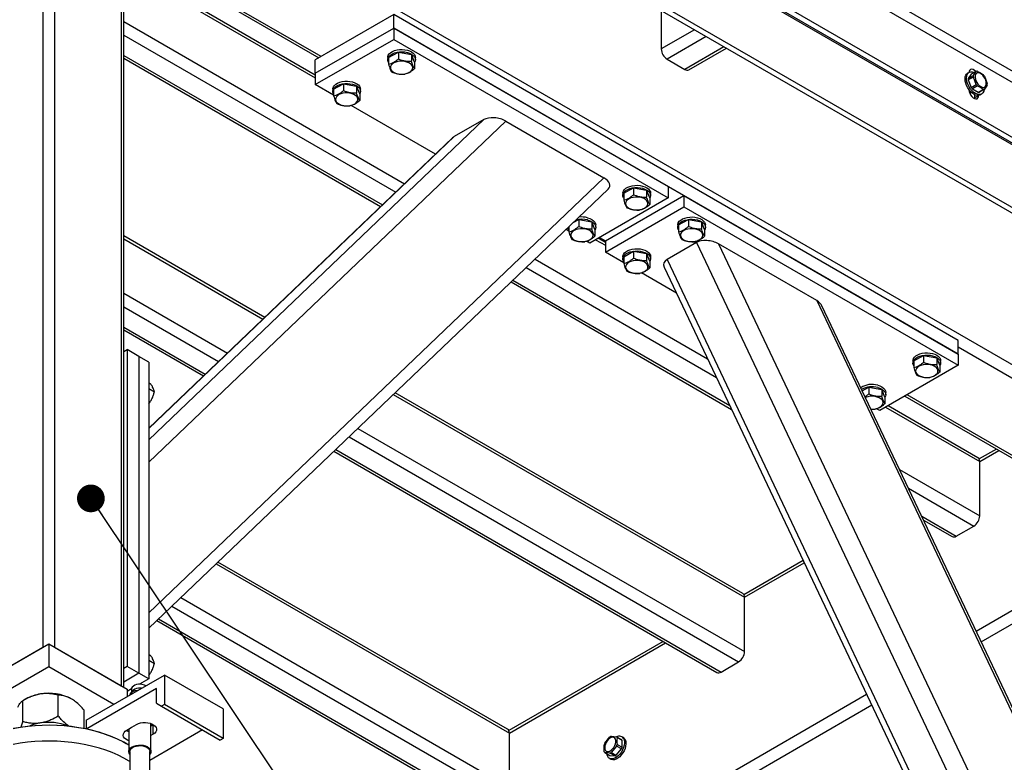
# Model space of a CAD drawing. Header units: millimetres. Extents: x 5 to 589, y 5 to 415.
# Tile 72 of 76: x 506 to 541, y 342 to 369. Entities that reach past the tile are written whole.
import ezdxf

# ---------------------------------------------------------------- set-up
doc = ezdxf.new("R2010")
doc.units = ezdxf.units.MM
doc.layers.add('NOTES', color=6, linetype='Continuous')
doc.layers.add('TRAIT-FORT', color=4, linetype='Continuous', lineweight=25)
doc.dimstyles.new('SLDDIMSTYLE2', dxfattribs={"dimtxt": 0.18, "dimasz": 1, "dimexe": 0, "dimexo": 0.0625, "dimgap": 0, "dimtad": 0, "dimtih": 1, "dimtoh": 1, "dimdec": 0, "dimrnd": 1e-09, "dimzin": 0, "dimdsep": 46, "dimtxsty": 'Standard', "dimblk1": 'DOT', "dimblk2": 'DOT', "dimsah": 1, "dimcen": 0.09, "dimadec": 0, "dimazin": 0, "dimtfac": 1, "dimtdec": 0, "dimtofl": 0, "dimtmove": 0, "dimatfit": 3, "dimldrblk": 'DOT', "dimfxl": 1, "dimfrac": 2, "dimtolj": 1, "dimtzin": 0, "dimarcsym": 0})

# ---------------------------------------------------------------- blocks, each defined once
blk = doc.blocks.new('_Dot')
at = {"color": 0, "linetype": 'ByBlock', "lineweight": -2}
blk.add_line((-0.5, 0), (-1, 0), dxfattribs=at)
at = {"color": 0, "linetype": 'ByBlock', "const_width": 0.5}
blk.add_lwpolyline([(-0.25, 0, 1), (0.25, 0, 1)], format="xyb", close=True, dxfattribs=at)

msp = doc.modelspace()

# ---------------------------------------------------------------- linework, layer by layer
at = {"layer": 'TRAIT-FORT', "color": 4, "linetype": 'Continuous', "lineweight": 25}
for p, q in [((552.76323, 360.44283), (517.40789, 380.85303)), ((552.58641, 360.13664), (517.23107, 380.54684)), ((512.17527, 378.75007), (557.0059, 352.8699)), ((512.35202, 378.8521), (557.18264, 352.97193)), ((552.445, 357.97282), (517.08966, 378.38302)), ((552.498, 358.00342), (517.14266, 378.41362)), ((552.58641, 358.15652), (517.23107, 378.56673)), ((506.80131, 374.99442), (506.80131, 346.00722)), ((507.22548, 374.99442), (507.22548, 346.00722)), ((549.43976, 351.76779), (509.92969, 374.57647)), ((509.62967, 373.60651), (509.62967, 344.61931)), ((509.71754, 344.56862), (509.71754, 373.48408)), ((516.84217, 367.32033), (509.71754, 371.43329)), ((509.7176, 371.33183), (516.75431, 367.26963)), ((509.71754, 370.53623), (516.63002, 366.54574)), ((516.63009, 366.64724), (509.7176, 370.63773)), ((519.45845, 368.83067), (516.63002, 367.19785)), ((519.45845, 368.34074), (519.45845, 368.83067)), ((539.82313, 357.07439), (519.45845, 368.83067)), ((529.11048, 368.97353), (529.11048, 367.58633)), ((509.71754, 368.57654), (519.85274, 362.72561)), ((509.7176, 368.08667), (519.5331, 362.42031)), ((516.63002, 366.70793), (519.45845, 368.34074)), ((519.45845, 368.34074), (519.45845, 367.93248)), ((519.45845, 368.34074), (529.35797, 362.62587)), ((539.82313, 356.58446), (519.45845, 368.34074)), ((530.31197, 368.27994), (529.11048, 367.58633)), ((530.7362, 368.03501), (529.32256, 367.21894)), ((516.63002, 366.29967), (519.45845, 367.93248)), ((519.45845, 367.93248), (529.35797, 362.21761)), ((509.71754, 367.35188), (519.05357, 361.9623)), ((519.27125, 367.27902), (519.62825, 367.47335)), ((519.62825, 367.47335), (519.62825, 367.22858)), ((519.62825, 367.47335), (520.09834, 367.39203)), ((520.09834, 367.39203), (520.09834, 367.14726)), ((520.21143, 367.11637), (520.09834, 367.39203)), ((531.37265, 367.6676), (529.95902, 366.85152)), ((530.10899, 366.83668), (531.46052, 367.6169)), ((509.71754, 367.25046), (518.98742, 361.89907)), ((516.63002, 366.70793), (516.63002, 367.19785)), ((519.24138, 367.27936), (519.24138, 367.1977)), ((519.27125, 367.27902), (519.27125, 367.03425)), ((520.21143, 367.11637), (520.21143, 366.8716)), ((520.2413, 367.1977), (520.2413, 367.27936)), ((529.32256, 367.21894), (529.95902, 366.85152)), ((516.63002, 366.70793), (516.63002, 366.29967)), ((540.21688, 366.74116), (540.16381, 366.71052)), ((540.29551, 366.67393), (540.19025, 366.52405)), ((540.19025, 366.52405), (540.37111, 366.62846)), ((540.47637, 366.77833), (540.29551, 366.67393)), ((540.37111, 366.62846), (540.47637, 366.77833)), ((517.29129, 365.91792), (516.63002, 366.29967)), ((517.29136, 366.13605), (517.64836, 366.33039)), ((517.64836, 366.33039), (517.64836, 366.08562)), ((517.64836, 366.33039), (518.11845, 366.24906)), ((540.37111, 366.57374), (540.19025, 366.46933)), ((540.19025, 366.46933), (540.29551, 366.19792)), ((540.29551, 366.19792), (540.47637, 366.30233)), ((540.47637, 366.30233), (540.37111, 366.57374)), ((540.76911, 366.60934), (540.87444, 366.33789)), ((540.87444, 366.28317), (540.76911, 366.13333)), ((517.26142, 366.13636), (517.26142, 366.05469)), ((517.29136, 366.13605), (517.29136, 365.89128)), ((518.11845, 366.24906), (518.11845, 366.0043)), ((518.23154, 365.97341), (518.11845, 366.24906)), ((518.23154, 365.97341), (518.23154, 365.72864)), ((518.26141, 366.05473), (518.26141, 366.1364)), ((540.21203, 366.11732), (540.21203, 366.11664)), ((540.23563, 366.00136), (540.28729, 366.03118)), ((540.51744, 366.25125), (540.33658, 366.14684)), ((540.33658, 366.14684), (540.54718, 366.02526)), ((540.42418, 365.8309), (540.42418, 365.93521)), ((540.42418, 365.8309), (540.56559, 365.91253)), ((540.54718, 366.02526), (540.72804, 366.12967)), ((540.56559, 365.91253), (540.56559, 365.91322)), ((540.76911, 366.13333), (540.58825, 366.02893)), ((540.61381, 365.93105), (540.66688, 365.96169)), ((520.97101, 363.79367), (517.92909, 365.54973)), ((540.42162, 365.79788), (540.42418, 365.8309)), ((522.70612, 365.03715), (510.61961, 353.49294)), ((523.50239, 364.98568), (510.61961, 352.68097)), ((522.70612, 365.03715), (521.64543, 364.42483)), ((523.50239, 364.98568), (527.04394, 362.94119)), ((521.64543, 364.42483), (510.61961, 353.89367)), ((521.58548, 364.38057), (510.61961, 353.90671)), ((527.04394, 362.94119), (510.61961, 347.25378)), ((510.61961, 346.69592), (527.19304, 362.52578)), ((527.72665, 362.38092), (527.72665, 362.29925)), ((527.75652, 362.38057), (528.11352, 362.57491)), ((527.75652, 362.38057), (527.75652, 362.13581)), ((528.11352, 362.57491), (528.11352, 362.33014)), ((528.11352, 362.57491), (528.58361, 362.49359)), ((528.58361, 362.49359), (528.58361, 362.24882)), ((528.6967, 362.21793), (528.58361, 362.49359)), ((528.72657, 362.29925), (528.72657, 362.38092)), ((529.35797, 362.62587), (529.35797, 362.21761)), ((529.35797, 362.21761), (526.52954, 360.5848)), ((527.09519, 360.66652), (529.92361, 362.29933)), ((528.6967, 362.21793), (528.6967, 361.97316)), ((529.92361, 362.29933), (529.92361, 361.89107)), ((529.92361, 362.29933), (539.82313, 356.58446)), ((527.09519, 360.25826), (529.92361, 361.89107)), ((529.92361, 361.89107), (539.82313, 356.1762)), ((525.93423, 361.32337), (526.13363, 361.43194)), ((526.13363, 361.43194), (526.13363, 361.18717)), ((526.13363, 361.43194), (526.60372, 361.35062)), ((526.60372, 361.35062), (526.60372, 361.10585)), ((526.71681, 361.07496), (526.60372, 361.35062)), ((529.73641, 361.23761), (530.09341, 361.43194)), ((530.09341, 361.43194), (530.09341, 361.18717)), ((530.09341, 361.43194), (530.5635, 361.35062)), ((530.5635, 361.35062), (530.5635, 361.10585)), ((530.67659, 361.07496), (530.5635, 361.35062)), ((525.77656, 361.01948), (525.67649, 361.07725)), ((525.77663, 361.17288), (525.77663, 360.99284)), ((526.71681, 361.07496), (526.71681, 360.83019)), ((526.74668, 361.15628), (526.74668, 361.23795)), ((529.70654, 361.23795), (529.70654, 361.15628)), ((529.73641, 361.23761), (529.73641, 360.99284)), ((530.67659, 361.07496), (530.67659, 360.83019)), ((530.70646, 361.15628), (530.70646, 361.23795)), ((509.71754, 360.73935), (514.73854, 357.84078)), ((514.80476, 357.90409), (509.7176, 360.84084)), ((526.52954, 360.5848), (526.41436, 360.65129)), ((526.74264, 360.70785), (527.09519, 360.50433)), ((527.09525, 360.60583), (526.83057, 360.75862)), ((526.88317, 360.78891), (527.09519, 360.66652)), ((527.09519, 360.66652), (527.09519, 360.25826)), ((530.38075, 360.60667), (529.32007, 359.99435)), ((530.38075, 360.60667), (547.7781, 323.90333)), ((527.75652, 359.87648), (527.09519, 360.25826)), ((527.75652, 360.09464), (528.11352, 360.28898)), ((528.11352, 360.28898), (528.11352, 360.04421)), ((528.11352, 360.28898), (528.58361, 360.20765)), ((531.17703, 360.55521), (548.13166, 324.78583)), ((534.71857, 358.51072), (531.17703, 360.55521)), ((524.55828, 360.00916), (530.78523, 356.41442)), ((527.72658, 360.09495), (527.72658, 360.01328)), ((527.75652, 360.09464), (527.75652, 359.84987)), ((528.58361, 360.20765), (528.58361, 359.96288)), ((528.6967, 359.932), (528.58361, 360.20765)), ((528.6967, 359.932), (528.6967, 359.68723)), ((528.72657, 360.01332), (528.72657, 360.09499)), ((529.32007, 359.99435), (546.71741, 323.29101)), ((524.23864, 359.70385), (531.10494, 355.74003)), ((529.66695, 358.77361), (528.39425, 359.50832)), ((529.21784, 359.72123), (546.42973, 323.40909)), ((523.69289, 359.18266), (531.65055, 354.5888)), ((523.75911, 359.24585), (531.58433, 354.72845)), ((509.71754, 358.77965), (513.4597, 356.61935)), ((534.71857, 358.51072), (548.13166, 330.21302)), ((509.71754, 358.28975), (513.14, 356.314)), ((548.06584, 330.56929), (534.91002, 358.32421)), ((509.71754, 357.55499), (512.66053, 355.85604)), ((509.71754, 357.45357), (512.59431, 355.79285)), ((539.82313, 356.58446), (539.82313, 357.07439)), ((509.7176, 356.67324), (509.84182, 356.74494)), ((509.84182, 356.74494), (509.84182, 345.31338)), ((510.26605, 356.50004), (509.84182, 356.74494)), ((549.22768, 351.40039), (539.8232, 356.82948)), ((510.26605, 356.50004), (510.26605, 345.06848)), ((510.61961, 356.29593), (510.26605, 356.50004)), ((538.19181, 356.33951), (538.19181, 356.25784)), ((538.22169, 356.33916), (538.57869, 356.5335)), ((538.22169, 356.33916), (538.22169, 356.0944)), ((538.57869, 356.5335), (538.57869, 356.28873)), ((538.57869, 356.5335), (539.04878, 356.45218)), ((539.04878, 356.45218), (539.04878, 356.20741)), ((539.16186, 356.17652), (539.04878, 356.45218)), ((539.19181, 356.2578), (539.19181, 356.33947)), ((539.82313, 356.58446), (539.82313, 356.1762)), ((510.61961, 356.29593), (510.61961, 344.86437)), ((539.82313, 356.1762), (536.99471, 354.54339)), ((539.16186, 356.17652), (539.16186, 355.93175)), ((510.61961, 355.55113), (510.68846, 355.51139)), ((510.61968, 355.33581), (510.82226, 355.21887)), ((536.36176, 355.26148), (536.5988, 355.39053)), ((536.5988, 355.39053), (536.5988, 355.14576)), ((536.5988, 355.39053), (537.06889, 355.30921)), ((537.06889, 355.30921), (537.06889, 355.06444)), ((537.18197, 355.03355), (537.06889, 355.30921)), ((519.44402, 355.12437), (532.11565, 347.80919)), ((532.05355, 347.94658), (519.51024, 355.18767)), ((537.18197, 355.03355), (537.18197, 354.78878)), ((537.21191, 355.11484), (537.21191, 355.1965)), ((537.89699, 355.06422), (546.67351, 349.99764)), ((546.82349, 350.01248), (537.98479, 355.11496)), ((536.99471, 354.54339), (536.87953, 354.60988)), ((537.20787, 354.6664), (540.60093, 352.70763)), ((540.53882, 352.84502), (537.2958, 354.71717)), ((518.16518, 353.90293), (532.11565, 345.8495)), ((517.84547, 353.59759), (531.9035, 345.48206)), ((517.36601, 353.13962), (531.26712, 345.11468)), ((541.20218, 353.15618), (540.58191, 352.79811)), ((517.29986, 353.07639), (531.11714, 345.09984)), ((540.60093, 352.70763), (541.29004, 353.10545)), ((537.71012, 352.41676), (540.60093, 350.74794)), ((540.60093, 350.74794), (540.60093, 352.70763)), ((538.02983, 351.74237), (540.38884, 350.38054)), ((538.5093, 350.73075), (539.75239, 350.01313)), ((538.57545, 350.59114), (539.60242, 349.99829)), ((539.75239, 350.01313), (540.38884, 350.38054)), ((540.47172, 346.59065), (546.52347, 350.08425)), ((513.05091, 349.01814), (523.63038, 342.91074)), ((523.5682, 343.0481), (513.11713, 349.08137)), ((534.23588, 349.13462), (532.09664, 347.89967)), ((532.11565, 347.80919), (534.27357, 349.05493)), ((540.65406, 346.20601), (545.02041, 348.72665)), ((511.77214, 347.79666), (523.63038, 340.95105)), ((532.11565, 345.8495), (532.11565, 347.80919)), ((511.45244, 347.49132), (523.41823, 340.58362)), ((510.90675, 346.97017), (522.63187, 340.2014)), ((510.97297, 347.03336), (522.78185, 340.21624)), ((504.18497, 344.49684), (507.01339, 346.12966)), ((507.01339, 346.12966), (507.01339, 345.31312)), ((507.01339, 346.12966), (509.84182, 344.49684)), ((529.18189, 346.21702), (523.61136, 343.00122)), ((523.63038, 342.91074), (529.26976, 346.16629)), ((504.39712, 344.61931), (506.80131, 346.00722)), ((507.22548, 346.00722), (509.62967, 344.61931)), ((510.61961, 345.75265), (510.68846, 345.7129)), ((504.18497, 343.6803), (507.01339, 345.31312)), ((507.01339, 345.31312), (509.36485, 343.95565)), ((509.84182, 345.31338), (509.7176, 345.24167)), ((510.26605, 345.06848), (509.84182, 345.31338)), ((510.61968, 345.53733), (510.82226, 345.42039)), ((531.26712, 345.11468), (531.9035, 345.48206)), ((508.3569, 343.37377), (511.18533, 345.00658)), ((510.26605, 345.06848), (509.71754, 344.75183)), ((510.61961, 344.86437), (510.26605, 345.06848)), ((511.18533, 345.00658), (511.18533, 343.94508)), ((513.30663, 343.78198), (511.18533, 345.00658)), ((510.61961, 344.86437), (510.28716, 344.67245)), ((507.35704, 343.52086), (507.35704, 344.27551)), ((510.9025, 344.51668), (508.38441, 343.06302)), ((509.99678, 344.50482), (509.84182, 344.41536)), ((509.84182, 344.49684), (509.84182, 344.23099)), ((510.02281, 344.42531), (509.93609, 344.31294)), ((509.99645, 344.49653), (509.99645, 344.3911)), ((510.9025, 343.98593), (510.9025, 344.51668)), ((514.79154, 331.7658), (536.52232, 344.31071)), ((506.20013, 344.14967), (506.0743, 344.07705)), ((506.07443, 343.32247), (506.07443, 344.07713)), ((510.9025, 343.98593), (511.07932, 343.88388)), ((511.18533, 343.94508), (511.07932, 343.88388)), ((511.07932, 343.88388), (513.20062, 342.65928)), ((513.30663, 342.72048), (511.18533, 343.94508)), ((531.55001, 340.95035), (536.70467, 343.92607)), ((508.29601, 343.08121), (508.29601, 343.73346)), ((513.30663, 343.78198), (513.30663, 342.72048)), ((508.3569, 343.37377), (508.3569, 343.0688)), ((510.01587, 343.12682), (510.17805, 343.22045)), ((510.70141, 342.25105), (510.70141, 343.2556)), ((510.77836, 343.20053), (510.70141, 343.15611)), ((510.78793, 343.20622), (510.77836, 343.20053)), ((510.77836, 342.8739), (510.77836, 343.20053)), ((509.82449, 343.01634), (509.98667, 343.10997)), ((509.90143, 343.0608), (509.90143, 342.25109)), ((512.5641, 343.0267), (510.66142, 341.92831)), ((510.77836, 342.8739), (510.70141, 342.82948)), ((523.63038, 340.95105), (523.63038, 342.91074)), ((509.84229, 342.51623), (509.80695, 342.53665)), ((513.30663, 342.72048), (513.20062, 342.65928)), ((527.07941, 342.54428), (527.26182, 342.7712)), ((527.30923, 342.79857), (527.49164, 342.78226)), ((527.49164, 342.78226), (527.67257, 342.67781)), ((527.6963, 342.64411), (527.51537, 342.74856)), ((527.51537, 342.50535), (527.6963, 342.4009)), ((527.74445, 342.74895), (527.69145, 342.77955)), ((527.6963, 342.4009), (527.6963, 342.64411)), ((509.94142, 342.25105), (509.94142, 340.61026)), ((510.66149, 340.61026), (510.66149, 342.25105)), ((527.26182, 342.18995), (527.07941, 342.20626)), ((527.07941, 342.20626), (527.26034, 342.10182)), ((527.26034, 342.10182), (527.44275, 342.0855)), ((527.44275, 342.0855), (527.26182, 342.18995)), ((527.49164, 342.44424), (527.30923, 342.21732)), ((527.30923, 342.21732), (527.49015, 342.11287)), ((527.49015, 342.11287), (527.67257, 342.33979)), ((527.67257, 342.33979), (527.49164, 342.44424)), ((527.24145, 342.00008), (527.29446, 341.96948))]:
    msp.add_line(p, q, dxfattribs=at)
at = {"layer": 'TRAIT-FORT', "color": 4, "linetype": 'Continuous', "lineweight": 25, "flags": 128}
for points in [[(519.24138, 367.27936), (519.24374, 367.30774), (519.26201, 367.36158), (519.29768, 367.41246), (519.34927, 367.45852), (519.41515, 367.49811), (519.49271, 367.5298), (519.57929, 367.55245), (519.67175, 367.56518), (519.76676, 367.56763), (519.86077, 367.55962), (519.95052, 367.54151)], [(519.27118, 367.09936), (519.26107, 367.11727), (519.24347, 367.17118), (519.24374, 367.22607), (519.26201, 367.27991), (519.29768, 367.33079), (519.34927, 367.37685), (519.41515, 367.41644), (519.49271, 367.44813), (519.57929, 367.47078), (519.67175, 367.48351), (519.76676, 367.48597), (519.86077, 367.47795), (519.95052, 367.45985)], [(519.95052, 367.54151), (520.03266, 367.51395), (520.10434, 367.47786), (520.16281, 367.43461), (520.2061, 367.3858), (520.2326, 367.33305), (520.2413, 367.27936)], [(519.95052, 367.45985), (520.03266, 367.43228), (520.10434, 367.3962), (520.16281, 367.35295), (520.2061, 367.30413), (520.2326, 367.25138), (520.2413, 367.19676), (520.23193, 367.14214), (520.21136, 367.09936)], [(519.85726, 367.13517), (519.77431, 367.1442), (519.68989, 367.14311), (519.60782, 367.13186), (519.53141, 367.11103), (519.46432, 367.08148), (519.40936, 367.04454), (519.36876, 367.0018), (519.34455, 366.95512), (519.33767, 366.90654), (519.34839, 366.85822), (519.37638, 366.81225), (519.42021, 366.77059), (519.47814, 366.73513), (519.54753, 366.70745), (519.62542, 366.68865), (519.70836, 366.67962), (519.79272, 366.68074), (519.87486, 366.69196), (519.95113, 366.71278), (520.01836, 366.74233), (520.07332, 366.77927), (520.11385, 366.82206), (520.13813, 366.8687), (520.14494, 366.91724), (520.13421, 366.96563), (520.1063, 367.01157), (520.0624, 367.05318), (520.00447, 367.08865), (519.93508, 367.1164), (519.85726, 367.13517)], [(540.61381, 365.93105), (540.58103, 365.91698), (540.52601, 365.91006), (540.46545, 365.9199), (540.40172, 365.9462), (540.33746, 365.98782), (540.27528, 366.04308), (540.21776, 366.10971), (540.16725, 366.18497), (540.12585, 366.26578), (540.09516, 366.34886), (540.07648, 366.4308), (540.07062, 366.50822), (540.07783, 366.57794), (540.09773, 366.63716), (540.12956, 366.68342), (540.16381, 366.71052)], [(540.75798, 366.12692), (540.74449, 366.06316), (540.71853, 366.01013), (540.68117, 365.97111), (540.6341, 365.94761), (540.57908, 365.9407), (540.51852, 365.95054), (540.45479, 365.97684), (540.39053, 366.01845), (540.32835, 366.07372), (540.27083, 366.14035), (540.22032, 366.21561), (540.17892, 366.29641), (540.14824, 366.3795), (540.12956, 366.46144), (540.12369, 366.53886), (540.1309, 366.60858), (540.1508, 366.6678), (540.18263, 366.71406), (540.22504, 366.74548), (540.27636, 366.76077), (540.33442, 366.75932), (540.33442, 366.75932)], [(540.46363, 366.76874), (540.46228, 366.77026), (540.414, 366.81451), (540.36369, 366.84355), (540.31541, 366.85505), (540.27306, 366.84809), (540.24008, 366.82321), (540.21918, 366.78242), (540.21223, 366.73844)], [(540.24366, 366.7516), (540.22228, 366.76191), (540.21506, 366.76471)], [(540.33442, 366.75932), (540.39694, 366.74112), (540.40557, 366.73742)], [(540.63633, 366.23011), (540.68664, 366.20841), (540.73371, 366.20279), (540.77477, 366.21348), (540.80707, 366.23994), (540.82865, 366.28046), (540.83816, 366.33246), (540.83499, 366.39271), (540.81928, 366.45746), (540.7921, 366.52257), (540.75515, 366.58397), (540.71078, 366.6378), (540.66168, 366.6807), (540.61097, 366.70997), (540.56188, 366.72375), (540.51744, 366.7212), (540.48049, 366.70247), (540.45331, 366.66873), (540.43767, 366.62208), (540.4345, 366.56549), (540.444, 366.50251), (540.46558, 366.43708), (540.49789, 366.37333), (540.53889, 366.31526), (540.58602, 366.26649), (540.63633, 366.23011)], [(517.26142, 366.13636), (517.26384, 366.16478), (517.28212, 366.21862), (517.31773, 366.26946), (517.36938, 366.31555), (517.43526, 366.35514), (517.51281, 366.38683), (517.5994, 366.40949), (517.69185, 366.42222), (517.78687, 366.42467), (517.88087, 366.41665), (517.97063, 366.39855)], [(517.29129, 365.95639), (517.28118, 365.9743), (517.26358, 366.02822), (517.26384, 366.08311), (517.28212, 366.13695), (517.31773, 366.18779), (517.36938, 366.23388), (517.43526, 366.27347), (517.51281, 366.30516), (517.5994, 366.32782), (517.69185, 366.34055), (517.78687, 366.343), (517.88087, 366.33498), (517.97063, 366.31688)], [(517.97063, 366.39855), (518.05277, 366.37099), (518.12445, 366.3349), (518.18292, 366.29165), (518.22621, 366.24283), (518.25271, 366.19008), (518.26141, 366.1364)], [(517.97063, 366.31688), (518.05277, 366.28932), (518.12445, 366.25323), (518.18292, 366.20998), (518.22621, 366.16116), (518.25271, 366.10841), (518.26141, 366.05379), (518.25204, 365.99918), (518.23147, 365.95639)], [(517.87737, 365.9922), (517.79442, 366.00123), (517.70999, 366.00014), (517.62786, 365.98885), (517.55152, 365.96806), (517.48442, 365.93852), (517.4294, 365.90153), (517.38887, 365.85883), (517.36466, 365.81215), (517.35778, 365.76357), (517.3685, 365.71526), (517.39642, 365.66924), (517.44032, 365.62763), (517.49825, 365.59216), (517.56764, 365.56448), (517.64553, 365.54568), (517.72847, 365.53665), (517.81283, 365.53778), (517.89497, 365.54899), (517.97124, 365.56982), (518.0384, 365.59933), (518.09343, 365.63631), (518.13389, 365.67905), (518.15823, 365.72573), (518.16505, 365.77427), (518.15426, 365.82262), (518.12641, 365.8686), (518.08251, 365.91022), (518.02458, 365.94568), (517.95519, 365.97344), (517.87737, 365.9922)], [(540.21203, 366.11664), (540.21918, 366.05501), (540.24008, 365.99008), (540.27306, 365.92713), (540.31541, 365.87128), (540.36369, 365.82703), (540.414, 365.79799), (540.46228, 365.78649), (540.50456, 365.79348), (540.53754, 365.81837), (540.55844, 365.85915), (540.56559, 365.91253)], [(540.28027, 365.97819), (540.28115, 365.98489), (540.2825, 366.02844)], [(527.72665, 362.38092), (527.72901, 362.4093), (527.74728, 362.46314), (527.78296, 362.51402), (527.83454, 362.56007), (527.90043, 362.59966), (527.97798, 362.63135), (528.06463, 362.65397), (528.15702, 362.66674), (528.25203, 362.66919), (528.34604, 362.66117), (528.43579, 362.64307)], [(527.75645, 362.20092), (527.74641, 362.21878), (527.72874, 362.27274), (527.72901, 362.32763), (527.74728, 362.38147), (527.78296, 362.43235), (527.83454, 362.4784), (527.90043, 362.518), (527.97798, 362.54968), (528.06463, 362.5723), (528.15702, 362.58507), (528.25203, 362.58752), (528.34604, 362.5795), (528.43579, 362.5614)], [(528.43579, 362.64307), (528.51793, 362.61551), (528.58961, 362.57942), (528.64808, 362.53617), (528.69137, 362.48735), (528.71787, 362.4346), (528.72657, 362.38092)], [(528.43579, 362.5614), (528.51793, 362.53384), (528.58961, 362.49775), (528.64808, 362.4545), (528.69137, 362.40568), (528.71787, 362.35293), (528.72657, 362.29832), (528.7172, 362.2437), (528.69663, 362.20092)], [(528.34253, 362.23672), (528.25959, 362.24575), (528.17516, 362.24466), (528.09309, 362.23341), (528.01675, 362.21255), (527.94959, 362.18304), (527.89463, 362.1461), (527.8541, 362.10331), (527.82982, 362.05667), (527.82295, 362.00809), (527.83367, 361.95978), (527.86165, 361.9138), (527.90549, 361.87215), (527.96341, 361.83669), (528.0328, 361.80901), (528.11069, 361.7902), (528.19364, 361.78117), (528.27806, 361.78226), (528.36013, 361.79351), (528.4364, 361.81434), (528.50363, 361.84389), (528.55859, 361.88083), (528.59919, 361.92358), (528.6234, 361.97025), (528.63021, 362.0188), (528.61955, 362.06715), (528.59157, 362.11312), (528.54767, 362.15474), (528.48974, 362.1902), (528.42042, 362.21792), (528.34253, 362.23672)], [(526.4559, 361.5001), (526.53804, 361.47254), (526.60972, 361.43645), (526.66819, 361.3932), (526.71148, 361.34439), (526.73798, 361.29164), (526.74668, 361.23795)], [(526.4559, 361.41844), (526.53804, 361.39087), (526.60972, 361.35479), (526.66819, 361.31154), (526.71148, 361.26272), (526.73798, 361.20997), (526.74668, 361.15535), (526.73731, 361.10073), (526.71674, 361.05795)], [(529.70654, 361.23795), (529.70897, 361.26629), (529.72724, 361.32013), (529.76285, 361.37105), (529.81443, 361.41711), (529.88032, 361.4567), (529.95787, 361.48839), (530.04452, 361.511), (530.13691, 361.52377), (530.23192, 361.52622), (530.32593, 361.51821), (530.41568, 361.5001)], [(529.73641, 361.05791), (529.7263, 361.07582), (529.70863, 361.12977), (529.70897, 361.18463), (529.72724, 361.23846), (529.76285, 361.28938), (529.81443, 361.33544), (529.88032, 361.37503), (529.95787, 361.40672), (530.04452, 361.42934), (530.13691, 361.4421), (530.23192, 361.44456), (530.32593, 361.43654), (530.41568, 361.41844)], [(530.41568, 361.5001), (530.49782, 361.47254), (530.5695, 361.43645), (530.62797, 361.3932), (530.67133, 361.34435), (530.69777, 361.29164), (530.70646, 361.23795)], [(530.41568, 361.41844), (530.49782, 361.39087), (530.5695, 361.35479), (530.62797, 361.31154), (530.67133, 361.26268), (530.69777, 361.20997), (530.70646, 361.15535), (530.69709, 361.10073), (530.67659, 361.05791)], [(526.36264, 361.09376), (526.2797, 361.10279), (526.19527, 361.1017), (526.11313, 361.09041), (526.03686, 361.06958), (525.9697, 361.04007), (525.91467, 361.00309), (525.87421, 360.96035), (525.84993, 360.91371), (525.84306, 360.86512), (525.85378, 360.81681), (525.8817, 360.7708), (525.9256, 360.72918), (525.98352, 360.69372), (526.05291, 360.66604), (526.1308, 360.64724), (526.21375, 360.63821), (526.29817, 360.6393), (526.38024, 360.65055), (526.45651, 360.67137), (526.52368, 360.70088), (526.5787, 360.73786), (526.61923, 360.78057), (526.64351, 360.82729), (526.65032, 360.87583), (526.6396, 360.92414), (526.61168, 360.97016), (526.56778, 361.01177), (526.50985, 361.04724), (526.44053, 361.07495), (526.36264, 361.09376)], [(530.32242, 361.09376), (530.23948, 361.10279), (530.15512, 361.10166), (530.07298, 361.09045), (529.99664, 361.06958), (529.92948, 361.04007), (529.87452, 361.00313), (529.83399, 360.96035), (529.80971, 360.91371), (529.80284, 360.86512), (529.81363, 360.81677), (529.84154, 360.77084), (529.88538, 360.72918), (529.9433, 360.69372), (530.01276, 360.666), (530.09058, 360.64724), (530.17353, 360.63821), (530.25795, 360.6393), (530.34009, 360.65051), (530.41636, 360.67133), (530.48352, 360.70092), (530.53848, 360.73786), (530.57908, 360.78061), (530.60329, 360.82729), (530.6101, 360.87583), (530.59945, 360.92418), (530.57146, 360.97016), (530.52756, 361.01177), (530.46963, 361.04724), (530.40031, 361.07495), (530.32242, 361.09376)], [(527.72658, 360.09495), (527.72908, 360.12333), (527.74735, 360.17717), (527.78289, 360.22805), (527.83454, 360.27414), (527.90043, 360.31373), (527.97798, 360.34542), (528.06463, 360.36804), (528.15702, 360.38081), (528.25203, 360.38326), (528.34604, 360.37524), (528.43579, 360.35714)], [(527.75652, 359.91494), (527.74641, 359.93285), (527.72874, 359.98681), (527.72908, 360.04166), (527.74735, 360.0955), (527.78289, 360.14638), (527.83454, 360.19247), (527.90043, 360.23206), (527.97798, 360.26375), (528.06463, 360.28637), (528.15702, 360.29914), (528.25203, 360.30159), (528.34604, 360.29357), (528.43579, 360.27547)], [(528.43579, 360.35714), (528.51793, 360.32957), (528.58961, 360.29349), (528.64808, 360.25024), (528.69144, 360.20138), (528.71787, 360.14867), (528.72657, 360.09499)], [(528.43579, 360.27547), (528.51793, 360.24791), (528.58961, 360.21182), (528.64808, 360.16857), (528.69144, 360.11971), (528.71787, 360.067), (528.72657, 360.01238), (528.7172, 359.95777), (528.6967, 359.91494)], [(528.34253, 359.95079), (528.25959, 359.95982), (528.17523, 359.95869), (528.09302, 359.94744), (528.01675, 359.92662), (527.94959, 359.89711), (527.89456, 359.86012), (527.8541, 359.81738), (527.82982, 359.77074), (527.82295, 359.72216), (527.83374, 359.67381), (527.86159, 359.62783), (527.90549, 359.58622), (527.96341, 359.55075), (528.03287, 359.52303), (528.11069, 359.50427), (528.19364, 359.49524), (528.27806, 359.49633), (528.3602, 359.50754), (528.43647, 359.52837), (528.50357, 359.55792), (528.55859, 359.5949), (528.59912, 359.6376), (528.6234, 359.68432), (528.63021, 359.73286), (528.61949, 359.78118), (528.59157, 359.82719), (528.54767, 359.86881), (528.48974, 359.90427), (528.42042, 359.93199), (528.34253, 359.95079)], [(538.19181, 356.33951), (538.19424, 356.36785), (538.21251, 356.42169), (538.24812, 356.47261), (538.29971, 356.51866), (538.36559, 356.55825), (538.44314, 356.58994), (538.5298, 356.61256), (538.62218, 356.62533), (538.7172, 356.62778), (538.8112, 356.61976), (538.90096, 356.60166)], [(538.22169, 356.15947), (538.21157, 356.17737), (538.1939, 356.23133), (538.19424, 356.28618), (538.21251, 356.34002), (538.24812, 356.39094), (538.29971, 356.43699), (538.36559, 356.47659), (538.44314, 356.50827), (538.5298, 356.53089), (538.62218, 356.54366), (538.7172, 356.54611), (538.8112, 356.53809), (538.90096, 356.51999)], [(538.90096, 356.60166), (538.98309, 356.5741), (539.05478, 356.53801), (539.11324, 356.49476), (539.1566, 356.4459), (539.18304, 356.39319), (539.19181, 356.33947)], [(538.90096, 356.51999), (538.98309, 356.49243), (539.05478, 356.45634), (539.11324, 356.41309), (539.1566, 356.36423), (539.18304, 356.31152), (539.19174, 356.25691), (539.18243, 356.20225), (539.16186, 356.15947)], [(538.8077, 356.19531), (538.72475, 356.20434), (538.64039, 356.20322), (538.55825, 356.192), (538.48192, 356.17114), (538.41475, 356.14163), (538.35979, 356.10469), (538.31926, 356.0619), (538.29505, 356.01523), (538.28811, 355.96668), (538.2989, 355.91833), (538.32682, 355.87239), (538.37065, 355.83074), (538.42858, 355.79527), (538.49803, 355.76756), (538.57592, 355.74875), (538.65887, 355.73972), (538.74323, 355.74085), (538.82536, 355.75206), (538.90163, 355.77289), (538.9688, 355.80248), (539.02376, 355.83942), (539.06435, 355.88217), (539.08856, 355.92884), (539.09537, 355.97739), (539.08472, 356.02574), (539.05673, 356.07171), (539.01283, 356.11333), (538.95497, 356.14875), (538.88558, 356.17651), (538.8077, 356.19531)], [(536.92107, 355.45869), (537.0032, 355.43113), (537.07489, 355.39504), (537.13335, 355.35179), (537.17671, 355.30294), (537.20315, 355.25023), (537.21191, 355.1965)], [(536.92107, 355.37702), (537.0032, 355.34946), (537.07489, 355.31338), (537.13335, 355.27012), (537.17671, 355.22127), (537.20315, 355.16856), (537.21185, 355.11394), (537.20254, 355.05928), (537.18197, 355.0165)], [(536.67675, 354.59687), (536.67898, 354.59676), (536.76334, 354.59789), (536.84547, 354.6091), (536.92174, 354.62992), (536.98884, 354.65947), (537.04387, 354.69645), (537.0844, 354.73916), (537.10867, 354.78587), (537.11548, 354.83442), (537.10476, 354.88273), (537.07684, 354.92875), (537.03294, 354.97036), (536.97508, 355.00579), (536.90569, 355.03354), (536.82781, 355.05235)], [(540.60093, 352.70763), (540.59688, 352.75309), (540.58481, 352.79208), (540.56519, 352.8231), (540.53882, 352.845), (540.53882, 352.84502)], [(532.11565, 347.80919), (532.11161, 347.85465), (532.09954, 347.89364), (532.07991, 347.92465), (532.05355, 347.94656), (532.05355, 347.94658)], [(510.32634, 344.67203), (510.25283, 344.67039), (510.18223, 344.6586), (510.11844, 344.63742), (510.06537, 344.60803), (510.02605, 344.57217), (510.00265, 344.53196), (509.99645, 344.49653)], [(510.35459, 344.52699), (510.32634, 344.52913), (510.25283, 344.5275), (510.18223, 344.5157), (510.11844, 344.49453), (510.06537, 344.46513), (510.02605, 344.42928), (510.02281, 344.42531)], [(509.90143, 342.48131), (509.71902, 342.58443), (509.51618, 342.68495), (509.30214, 342.77745), (509.07798, 342.86146), (508.84452, 342.93667), (508.6029, 343.00265), (508.35414, 343.05922), (508.0995, 343.10609), (507.83988, 343.14299), (507.57668, 343.16982), (507.31092, 343.18644), (507.04381, 343.19278), (506.77656, 343.18877), (506.5104, 343.17449), (506.24646, 343.14996), (505.98596, 343.11535), (505.73011, 343.07074)], [(505.74609, 343.0842), (505.99884, 343.12826), (506.2561, 343.16248), (506.51667, 343.1867), (506.77953, 343.20079), (507.0434, 343.20472), (507.30714, 343.19845), (507.56967, 343.18206), (507.82956, 343.15559), (508.08588, 343.11912), (508.33741, 343.07287), (508.58308, 343.017), (508.8216, 342.9518), (509.05216, 342.87756), (509.27354, 342.7946), (509.48489, 342.70327), (509.68517, 342.604), (509.80695, 342.53665)], [(510.17805, 343.22045), (510.24697, 343.25268), (510.32607, 343.27592), (510.41178, 343.2892), (510.50046, 343.29189), (510.58812, 343.28387), (510.67093, 343.26549), (510.74538, 343.23762), (510.80816, 343.20137), (510.85645, 343.1584), (510.88827, 343.11059), (510.90217, 343.05998), (510.89745, 343.00883), (510.87452, 342.95931), (510.83419, 342.91369), (510.77836, 342.8739)], [(510.72522, 343.25324), (510.71915, 343.2263), (510.70148, 343.18885)], [(509.90143, 342.63464), (509.85753, 342.65259), (509.79475, 342.68883), (509.74647, 342.73181), (509.71464, 342.77961), (509.70074, 342.83022), (509.7054, 342.88141), (509.72839, 342.93089), (509.76865, 342.97656), (509.82449, 343.01634)], [(509.90143, 342.96127), (509.85753, 342.97922), (509.81491, 343.00211)], [(523.63038, 342.91074), (523.62633, 342.9562), (523.61426, 342.9952), (523.59464, 343.02621), (523.56827, 343.04811), (523.5682, 343.0481)], [(509.94149, 341.88529), (509.90973, 341.90471), (509.71902, 342.01286), (509.51618, 342.11337), (509.30214, 342.20587), (509.07798, 342.28988), (508.84452, 342.36509), (508.6029, 342.43108), (508.35414, 342.48764), (508.0995, 342.53451), (507.83988, 342.57142), (507.57668, 342.59824), (507.31092, 342.61486), (507.04381, 342.62121), (506.77656, 342.6172), (506.5104, 342.60291), (506.24646, 342.57838), (505.98596, 342.54378), (505.73011, 342.49916)], [(509.94149, 342.15042), (509.91903, 342.18332), (509.90278, 342.23241), (509.90507, 342.28231), (509.92604, 342.33078), (509.96448, 342.37547), (510.0187, 342.4144), (510.08607, 342.44566), (510.16362, 342.46785), (510.24757, 342.47988), (510.33403, 342.4812)], [(509.94142, 342.25105), (509.94263, 342.26803), (509.95814, 342.31365), (509.99092, 342.35616), (510.0392, 342.39346), (510.10063, 342.42355), (510.17218, 342.445), (510.2502, 342.4568), (510.33072, 342.4582)], [(510.33072, 342.4582), (510.40989, 342.44924), (510.48353, 342.43032), (510.54813, 342.40245), (510.60026, 342.36699), (510.63742, 342.32568), (510.65778, 342.28068), (510.66149, 342.25105)], [(510.33403, 342.4812), (510.41899, 342.47178), (510.49837, 342.45205), (510.56863, 342.42293), (510.62636, 342.38571), (510.66891, 342.34223), (510.69426, 342.2945), (510.70128, 342.24475), (510.68961, 342.19527), (510.66142, 342.15042)], [(527.06976, 342.38535), (527.0761, 342.33093), (527.09478, 342.28728), (527.12459, 342.25715), (527.16363, 342.24237), (527.20949, 342.24392), (527.25926, 342.26167), (527.3099, 342.29458), (527.35812, 342.3405), (527.40087, 342.39657), (527.4356, 342.45929), (527.46001, 342.52468), (527.47262, 342.58865), (527.47262, 342.64719), (527.46001, 342.6966), (527.4356, 342.73381), (527.40087, 342.75643), (527.35812, 342.76313), (527.3099, 342.75338), (527.25926, 342.72783), (527.20949, 342.68812), (527.16363, 342.63673), (527.12459, 342.57687), (527.09478, 342.51229), (527.0761, 342.4471), (527.06976, 342.38535)], [(527.76596, 342.68682), (527.78147, 342.6236), (527.7841, 342.55083), (527.77365, 342.47142), (527.75072, 342.38874), (527.71606, 342.30605), (527.67128, 342.22684), (527.61801, 342.15423), (527.5586, 342.09131), (527.49541, 342.04061), (527.43101, 342.00419), (527.3681, 341.98358), (527.30923, 341.97961), (527.25676, 341.99243), (527.21286, 342.02148), (527.17935, 342.06563), (527.15763, 342.12306), (527.15035, 342.16533)], [(527.81897, 342.65622), (527.83448, 342.593), (527.83711, 342.52023), (527.82665, 342.44082), (527.80373, 342.35815), (527.76906, 342.27545), (527.72429, 342.19624), (527.67101, 342.12363), (527.6116, 342.06072), (527.54842, 342.01001), (527.48402, 341.97359), (527.4211, 341.95298), (527.36223, 341.94901), (527.30977, 341.96183), (527.29446, 341.96948)]]:
    msp.add_lwpolyline(points, dxfattribs=at)
at = {"layer": 'TRAIT-FORT', "color": 4, "linetype": 'Continuous', "lineweight": 25}
for centre, radius, start, end in [((529.57097, 367.60724), 0.46096, 182.599881, 237.392231), ((530.04689, 366.97438), 0.15105, 234.424747, 294.273332), ((540.69266, 366.6011), 0.32272, 175.136281, 184.863719), ((540.50964, 366.63745), 0.14476, 86.910659, 103.285459), ((540.30368, 366.27719), 0.5718, 35.513562, 42.08465), ((540.5118, 366.49669), 0.32272, 175.136281, 184.863719), ((540.94722, 366.63883), 0.57873, 215.552976, 222.045236), ((540.52826, 366.31053), 0.34726, 355.480746, 4.519254), ((540.76636, 366.53442), 0.57873, 215.552976, 222.045236), ((540.55514, 366.16808), 0.14304, 266.811231, 283.384887), ((540.736, 366.27248), 0.14304, 266.811231, 283.384887), ((526.24679, 360.61392), 0.83125, 75.42971, 104.959853), ((526.24627, 360.68619), 0.84048, 75.556589, 97.265722), ((525.93603, 361.16051), 0.1896, 184.800128, 212.747093), ((536.71269, 354.75651), 0.73245, 73.471849, 123.273154), ((536.71499, 354.63376), 0.77131, 74.503162, 119.102027), ((536.71145, 354.42151), 0.64148, 79.549881, 111.450065), ((540.14044, 350.76885), 0.46096, 302.607769, 357.400119), ((539.66451, 350.13599), 0.15105, 245.726668, 305.575253), ((531.65518, 345.8704), 0.46094, 302.596563, 357.400808), ((531.17925, 345.23745), 0.15098, 245.709724, 305.592196), ((510.31429, 344.24439), 0.4278, 61.66814, 88.385877), ((506.91613, 342.86137), 1.4739, 97.814317, 119.064157), ((507.01525, 342.5816), 1.76558, 62.645535, 99.76705), ((510.22133, 344.08017), 0.36377, 91.730314, 148.264309), ((506.9542, 341.67176), 1.62228, 98.452654, 112.476797), ((507.01143, 341.43964), 1.86042, 68.515811, 99.145378), ((510.2029, 342.76912), 0.40365, 117.603766, 122.390858), ((527.60662, 342.30482), 0.57904, 155.571975, 162.056099), ((527.45225, 342.49607), 0.33461, 115.30556, 124.689064), ((527.38787, 342.68396), 0.14293, 26.867573, 43.449767), ((526.9711, 342.6816), 0.5721, 335.486894, 342.055863), ((527.59504, 342.6165), 0.18482, 22.362805, 121.951325), ((527.5688, 342.57952), 0.14293, 26.867573, 43.449767), ((527.65701, 342.60238), 0.17068, 18.388082, 59.179559), ((527.18504, 342.30554), 0.14497, 206.878527, 223.223197), ((527.11877, 342.49249), 0.33466, 295.306189, 304.688434), ((527.2997, 342.38805), 0.33466, 295.306189, 304.688434), ((527.15203, 342.57716), 0.5721, 335.486894, 342.055863)]:
    msp.add_arc(centre, radius, start, end, dxfattribs=at)
for centre, start_param, end_param in [((523.14882, 364.78158), 0.99824802, 2.56904435), ((522.08816, 364.16928), 2.56904435, 2.76347498), ((526.69039, 362.73707), 5.90506763, 7.28143333), ((530.82347, 360.3511), 0.99824802, 2.56904435), ((529.76281, 359.73879), 2.56904435, 3.51971033), ((534.36504, 358.30659), 0.37811768, 0.99824802)]:
    msp.add_ellipse(centre, major_axis=(0.56364, -0.10423), ratio=0.55001168, start_param=start_param, end_param=end_param, dxfattribs=at)
for points, knots in [([(519.27125, 367.03425), (519.30221, 367.04218), (519.36483, 367.05821), (519.45774, 367.10208), (519.54643, 367.1601), (519.60081, 367.20562), (519.62825, 367.22858)], [0, 0, 0, 0, 0.26460252, 0.53506953, 0.765424, 1, 1, 1, 1]), ([(519.27125, 367.03425), (519.28107, 367.00137), (519.30091, 366.9349), (519.33019, 366.85659), (519.35844, 366.7978), (519.37561, 366.77172), (519.38427, 366.75855)], [0, 0, 0, 0, 0.26462673, 0.53495501, 0.76536157, 1, 1, 1, 1]), ([(519.62825, 367.22858), (519.68807, 367.20585), (519.78699, 367.16825), (519.93048, 367.14531), (520.02701, 367.14286), (520.08251, 367.14629), (520.09834, 367.14726)], [0, 0, 0, 0, 0.385565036, 0.637653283, 0.896646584, 1, 1, 1, 1]), ([(520.21143, 366.8716), (520.20162, 366.88658), (520.1818, 366.91686), (520.15235, 366.98191), (520.1243, 367.06012), (520.10704, 367.11805), (520.09834, 367.14726)], [0, 0, 0, 0, 0.26465276, 0.53490721, 0.7654365, 1, 1, 1, 1]), ([(519.38427, 366.75855), (519.44409, 366.73582), (519.54302, 366.69822), (519.6865, 366.67527), (519.78303, 366.67283), (519.83853, 366.67625), (519.85436, 366.67723)], [0, 0, 0, 0, 0.385565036, 0.637653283, 0.896646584, 1, 1, 1, 1]), ([(520.21143, 366.8716), (520.18043, 366.84579), (520.11774, 366.7936), (520.02496, 366.73644), (519.93622, 366.69784), (519.88182, 366.68414), (519.85436, 366.67723)], [0, 0, 0, 0, 0.2645587, 0.53496967, 0.76528122, 1, 1, 1, 1]), ([(540.51744, 366.782), (540.51985, 366.7809), (540.59772, 366.74532), (540.6639, 366.7022), (540.72804, 366.66042)], [0, 0, 0, 0, 0.03093439, 1, 1, 1, 1]), ([(517.29136, 365.89128), (517.32232, 365.89921), (517.38492, 365.91524), (517.47783, 365.9591), (517.56652, 366.01711), (517.62092, 366.06265), (517.64836, 366.08562)], [0, 0, 0, 0, 0.264602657, 0.534878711, 0.76542388, 1, 1, 1, 1]), ([(517.64836, 366.08562), (517.70818, 366.06288), (517.8071, 366.02528), (517.95059, 366.00234), (518.04711, 365.9999), (518.10262, 366.00332), (518.11845, 366.0043)], [0, 0, 0, 0, 0.385565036, 0.637653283, 0.896646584, 1, 1, 1, 1]), ([(518.23154, 365.72864), (518.22173, 365.74362), (518.20191, 365.77389), (518.17246, 365.83895), (518.14441, 365.91715), (518.12715, 365.97508), (518.11845, 366.0043)], [0, 0, 0, 0, 0.26465276, 0.53490721, 0.7654365, 1, 1, 1, 1]), ([(540.72804, 366.12967), (540.6639, 366.17145), (540.59772, 366.21457), (540.51985, 366.25015), (540.51744, 366.25125)], [0, 0, 0, 0, 0.96906561, 1, 1, 1, 1]), ([(517.29136, 365.89128), (517.30118, 365.8584), (517.32102, 365.79193), (517.35029, 365.71363), (517.37855, 365.65484), (517.39572, 365.62875), (517.40438, 365.61559)], [0, 0, 0, 0, 0.26462673, 0.53495501, 0.76536157, 1, 1, 1, 1]), ([(517.40438, 365.61559), (517.4642, 365.59285), (517.56312, 365.55525), (517.70661, 365.53231), (517.80314, 365.52986), (517.85864, 365.53329), (517.87447, 365.53426)], [0, 0, 0, 0, 0.385565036, 0.637653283, 0.896646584, 1, 1, 1, 1]), ([(518.23154, 365.72864), (518.20054, 365.70283), (518.13785, 365.65064), (518.04507, 365.59347), (517.95633, 365.55488), (517.90193, 365.54118), (517.87447, 365.53426)], [0, 0, 0, 0, 0.2645587, 0.53496967, 0.76528122, 1, 1, 1, 1]), ([(527.75652, 362.13581), (527.78752, 362.14371), (527.85021, 362.1597), (527.94299, 362.20365), (528.03171, 362.26165), (528.08609, 362.30717), (528.11352, 362.33014)], [0, 0, 0, 0, 0.26460804, 0.53506945, 0.76542396, 1, 1, 1, 1]), ([(527.75652, 362.13581), (527.76634, 362.10292), (527.78619, 362.03645), (527.81546, 361.95815), (527.84371, 361.89936), (527.86088, 361.87327), (527.86954, 361.86011)], [0, 0, 0, 0, 0.26462673, 0.53495501, 0.76536157, 1, 1, 1, 1]), ([(528.11352, 362.33014), (528.17334, 362.30741), (528.27227, 362.26981), (528.41575, 362.24686), (528.51228, 362.24442), (528.56778, 362.24784), (528.58361, 362.24882)], [0, 0, 0, 0, 0.385565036, 0.637653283, 0.896646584, 1, 1, 1, 1]), ([(528.6967, 361.97316), (528.68689, 361.98814), (528.66708, 362.01842), (528.63762, 362.08347), (528.60957, 362.16167), (528.59231, 362.2196), (528.58361, 362.24882)], [0, 0, 0, 0, 0.26465276, 0.53490721, 0.7654365, 1, 1, 1, 1]), ([(527.86954, 361.86011), (527.92936, 361.83737), (528.02829, 361.79977), (528.17177, 361.77683), (528.2683, 361.77439), (528.3238, 361.77781), (528.33963, 361.77878)], [0, 0, 0, 0, 0.385565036, 0.637653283, 0.896646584, 1, 1, 1, 1]), ([(528.6967, 361.97316), (528.66574, 361.94733), (528.60312, 361.8951), (528.51021, 361.83801), (528.4215, 361.79939), (528.36709, 361.7857), (528.33963, 361.77878)], [0, 0, 0, 0, 0.26455318, 0.53496974, 0.76528125, 1, 1, 1, 1]), ([(525.77663, 360.99284), (525.80763, 361.00075), (525.8703, 361.01673), (525.96308, 361.06067), (526.0518, 361.11866), (526.1062, 361.16421), (526.13363, 361.18717)], [0, 0, 0, 0, 0.264608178, 0.534878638, 0.765423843, 1, 1, 1, 1]), ([(525.77663, 360.99284), (525.78645, 360.95996), (525.8063, 360.89349), (525.83557, 360.81518), (525.86382, 360.75639), (525.88099, 360.7303), (525.88965, 360.71714)], [0, 0, 0, 0, 0.26462673, 0.53495501, 0.76536157, 1, 1, 1, 1]), ([(526.13363, 361.18717), (526.19345, 361.16444), (526.29238, 361.12684), (526.43586, 361.1039), (526.53239, 361.10145), (526.58789, 361.10488), (526.60372, 361.10585)], [0, 0, 0, 0, 0.385565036, 0.637653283, 0.896646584, 1, 1, 1, 1]), ([(526.71681, 360.83019), (526.707, 360.84517), (526.68718, 360.87545), (526.65773, 360.9405), (526.62968, 361.01871), (526.61242, 361.07664), (526.60372, 361.10585)], [0, 0, 0, 0, 0.26465276, 0.53490721, 0.7654365, 1, 1, 1, 1]), ([(529.73641, 360.99284), (529.76741, 361.00075), (529.8301, 361.01674), (529.92288, 361.06068), (530.0116, 361.11868), (530.06598, 361.16421), (530.09341, 361.18717)], [0, 0, 0, 0, 0.26460804, 0.53506945, 0.76542396, 1, 1, 1, 1]), ([(529.73641, 360.99284), (529.74623, 360.95996), (529.76608, 360.89349), (529.79535, 360.81518), (529.8236, 360.75639), (529.84077, 360.7303), (529.84943, 360.71714)], [0, 0, 0, 0, 0.26462673, 0.53495501, 0.76536157, 1, 1, 1, 1]), ([(530.09341, 361.18717), (530.15323, 361.16444), (530.25216, 361.12684), (530.39564, 361.1039), (530.49217, 361.10145), (530.54767, 361.10488), (530.5635, 361.10585)], [0, 0, 0, 0, 0.385565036, 0.637653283, 0.896646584, 1, 1, 1, 1]), ([(530.67659, 360.83019), (530.66679, 360.84517), (530.64697, 360.87545), (530.6175, 360.94048), (530.58955, 361.01872), (530.57224, 361.07663), (530.5635, 361.10585)], [0, 0, 0, 0, 0.26465365, 0.53490901, 0.76527687, 1, 1, 1, 1]), ([(525.88965, 360.71714), (525.94947, 360.69441), (526.0484, 360.65681), (526.19188, 360.63386), (526.28841, 360.63142), (526.34391, 360.63484), (526.35974, 360.63582)], [0, 0, 0, 0, 0.385565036, 0.637653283, 0.896646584, 1, 1, 1, 1]), ([(526.71681, 360.83019), (526.68585, 360.80436), (526.62323, 360.75213), (526.53032, 360.69504), (526.44161, 360.65643), (526.3872, 360.64273), (526.35974, 360.63582)], [0, 0, 0, 0, 0.26455318, 0.53496974, 0.76528125, 1, 1, 1, 1]), ([(529.84943, 360.71714), (529.90925, 360.69441), (530.00818, 360.65681), (530.15166, 360.63386), (530.24819, 360.63142), (530.30369, 360.63484), (530.31952, 360.63582)], [0, 0, 0, 0, 0.385565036, 0.637653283, 0.896646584, 1, 1, 1, 1]), ([(530.67659, 360.83019), (530.64563, 360.80436), (530.58301, 360.75213), (530.4901, 360.69504), (530.40139, 360.65643), (530.34698, 360.64273), (530.31952, 360.63582)], [0, 0, 0, 0, 0.26455318, 0.53496974, 0.76528125, 1, 1, 1, 1]), ([(527.75652, 359.84987), (527.78752, 359.85778), (527.85019, 359.87376), (527.94297, 359.9177), (528.03169, 359.9757), (528.08609, 360.02124), (528.11352, 360.04421)], [0, 0, 0, 0, 0.264608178, 0.534878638, 0.765423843, 1, 1, 1, 1]), ([(528.11352, 360.04421), (528.17334, 360.02147), (528.27227, 359.98387), (528.41575, 359.96093), (528.51228, 359.95849), (528.56778, 359.96191), (528.58361, 359.96288)], [0, 0, 0, 0, 0.385565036, 0.637653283, 0.896646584, 1, 1, 1, 1]), ([(528.6967, 359.68723), (528.6869, 359.70221), (528.66708, 359.73249), (528.63761, 359.79751), (528.60966, 359.87575), (528.59235, 359.93366), (528.58361, 359.96288)], [0, 0, 0, 0, 0.26465365, 0.53490901, 0.76527687, 1, 1, 1, 1]), ([(527.75652, 359.84987), (527.76634, 359.81699), (527.78619, 359.75052), (527.81546, 359.67222), (527.84371, 359.61343), (527.86088, 359.58734), (527.86954, 359.57417)], [0, 0, 0, 0, 0.26462673, 0.53495501, 0.76536157, 1, 1, 1, 1]), ([(527.86954, 359.57417), (527.92936, 359.55144), (528.02829, 359.51384), (528.17177, 359.4909), (528.2683, 359.48845), (528.3238, 359.49188), (528.33963, 359.49285)], [0, 0, 0, 0, 0.385565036, 0.637653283, 0.896646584, 1, 1, 1, 1]), ([(528.6967, 359.68723), (528.66574, 359.6614), (528.60312, 359.60916), (528.51021, 359.55208), (528.4215, 359.51346), (528.36709, 359.49976), (528.33963, 359.49285)], [0, 0, 0, 0, 0.26455318, 0.53496974, 0.76528125, 1, 1, 1, 1]), ([(538.22169, 356.0944), (538.25269, 356.1023), (538.31537, 356.11829), (538.40815, 356.16224), (538.49687, 356.22024), (538.55125, 356.26576), (538.57869, 356.28873)], [0, 0, 0, 0, 0.26460804, 0.53506945, 0.76542396, 1, 1, 1, 1]), ([(538.22169, 356.0944), (538.2315, 356.06151), (538.25135, 355.99504), (538.28062, 355.91674), (538.30888, 355.85795), (538.32604, 355.83186), (538.33471, 355.8187)], [0, 0, 0, 0, 0.26462673, 0.53495501, 0.76536157, 1, 1, 1, 1]), ([(538.57869, 356.28873), (538.6385, 356.266), (538.73743, 356.2284), (538.88091, 356.20545), (538.97744, 356.20301), (539.03294, 356.20643), (539.04878, 356.20741)], [0, 0, 0, 0, 0.385565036, 0.637653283, 0.896646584, 1, 1, 1, 1]), ([(539.16186, 355.93175), (539.15206, 355.94673), (539.13225, 355.97701), (539.10277, 356.04204), (539.07482, 356.12027), (539.05751, 356.17818), (539.04878, 356.20741)], [0, 0, 0, 0, 0.26465365, 0.53490901, 0.76527687, 1, 1, 1, 1]), ([(538.33471, 355.8187), (538.39452, 355.79596), (538.49345, 355.75836), (538.63693, 355.73542), (538.73346, 355.73298), (538.78896, 355.7364), (538.8048, 355.73737)], [0, 0, 0, 0, 0.385565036, 0.637653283, 0.896646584, 1, 1, 1, 1]), ([(539.16186, 355.93175), (539.1309, 355.90592), (539.06828, 355.85369), (538.97537, 355.7966), (538.88666, 355.75798), (538.83226, 355.74429), (538.8048, 355.73737)], [0, 0, 0, 0, 0.26455318, 0.53496974, 0.76528125, 1, 1, 1, 1]), ([(510.82226, 355.21887), (510.81596, 355.24989), (510.80556, 355.30119), (510.76315, 355.39144), (510.72332, 355.45855), (510.69621, 355.49965), (510.68846, 355.51139)], [0, 0, 0, 0, 0.38554848, 0.63761264, 0.89653041, 1, 1, 1, 1]), ([(510.61961, 354.7895), (510.6429, 354.81974), (510.69274, 354.88445), (510.75079, 354.99178), (510.79479, 355.10596), (510.81304, 355.181), (510.82226, 355.21887)], [0, 0, 0, 0, 0.243811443, 0.521741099, 0.75864978, 1, 1, 1, 1]), ([(536.46426, 355.04519), (536.4816, 355.05606), (536.52723, 355.08468), (536.5714, 355.12238), (536.5988, 355.14576)], [0, 0, 0, 0, 0.379854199, 1, 1, 1, 1]), ([(536.5988, 355.14576), (536.65861, 355.12303), (536.75754, 355.08543), (536.90102, 355.06249), (536.99755, 355.06004), (537.05305, 355.06346), (537.06889, 355.06444)], [0, 0, 0, 0, 0.385565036, 0.637653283, 0.896646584, 1, 1, 1, 1]), ([(537.18197, 354.78878), (537.17217, 354.80376), (537.15235, 354.83404), (537.12288, 354.89907), (537.09493, 354.97731), (537.07762, 355.03521), (537.06889, 355.06444)], [0, 0, 0, 0, 0.26465365, 0.53490901, 0.76527687, 1, 1, 1, 1]), ([(536.67783, 354.59464), (536.71121, 354.59283), (536.76089, 354.59013), (536.80909, 354.59335), (536.82491, 354.59441)], [0, 0, 0, 0, 0.67185016, 1, 1, 1, 1]), ([(537.18197, 354.78878), (537.15101, 354.76295), (537.08839, 354.71072), (536.99548, 354.65363), (536.90677, 354.61502), (536.85237, 354.60132), (536.82491, 354.59441)], [0, 0, 0, 0, 0.26455318, 0.53496974, 0.76528125, 1, 1, 1, 1]), ([(510.82226, 345.42039), (510.81596, 345.4514), (510.80555, 345.5027), (510.76315, 345.59295), (510.72332, 345.66007), (510.69621, 345.70117), (510.68846, 345.7129)], [0, 0, 0, 0, 0.38550476, 0.63761292, 0.89653049, 1, 1, 1, 1]), ([(510.61961, 344.99102), (510.64291, 345.02126), (510.69276, 345.08596), (510.75079, 345.19329), (510.79479, 345.30748), (510.81304, 345.38252), (510.82226, 345.42039)], [0, 0, 0, 0, 0.24377303, 0.52174151, 0.75864999, 1, 1, 1, 1]), ([(506.71574, 344.32159), (506.65996, 344.3109), (506.54726, 344.2893), (506.38328, 344.23148), (506.22467, 344.16073), (506.12467, 344.10508), (506.07443, 344.07713)], [0, 0, 0, 0, 0.24960567, 0.50435767, 0.75097471, 1, 1, 1, 1]), ([(507.35704, 344.27551), (507.2692, 344.2961), (507.13583, 344.32737), (506.94527, 344.33944), (506.81941, 344.33573), (506.7426, 344.32525), (506.71574, 344.32159)], [0, 0, 0, 0, 0.43201684, 0.65591983, 0.87966982, 1, 1, 1, 1]), ([(507.82652, 344.14975), (507.8183, 344.15441), (507.75254, 344.1916), (507.62745, 344.24309), (507.47949, 344.27212), (507.39134, 344.27456), (507.35704, 344.27551)], [0, 0, 0, 0, 0.05037236, 0.40259808, 0.76752988, 1, 1, 1, 1]), ([(505.90254, 343.85214), (505.91747, 343.88227), (505.94764, 343.94315), (505.99167, 344.00542), (506.03423, 344.05079), (506.06099, 344.06832), (506.07443, 344.07713)], [0, 0, 0, 0, 0.24957757, 0.5043009, 0.75100273, 1, 1, 1, 1]), ([(508.29601, 343.73346), (508.241, 343.79453), (508.13992, 343.90674), (507.98154, 344.04992), (507.87866, 344.11618), (507.82652, 344.14975)], [0, 0, 0, 0, 0.37067002, 0.68111691, 1, 1, 1, 1]), ([(506.01832, 343.12643), (506.0235, 343.14302), (506.04281, 343.20493), (506.06106, 343.27279), (506.07443, 343.32247)], [0, 0, 0, 0, 0.26788835, 1, 1, 1, 1]), ([(506.71574, 343.27642), (506.65996, 343.26987), (506.54726, 343.25664), (506.38327, 343.26358), (506.22467, 343.28529), (506.12467, 343.31004), (506.07443, 343.32247)], [0, 0, 0, 0, 0.2496075, 0.50435402, 0.75097287, 1, 1, 1, 1]), ([(507.35704, 343.52086), (507.2692, 343.47311), (507.13584, 343.40061), (506.94526, 343.32949), (506.81941, 343.29434), (506.7426, 343.28106), (506.71574, 343.27642)], [0, 0, 0, 0, 0.432019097, 0.65591457, 0.879670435, 1, 1, 1, 1]), ([(507.7394, 343.16494), (507.70297, 343.19028), (507.60712, 343.25695), (507.47954, 343.38347), (507.39136, 343.48237), (507.35704, 343.52086)], [0, 0, 0, 0, 0.27240664, 0.71686781, 1, 1, 1, 1]), ([(527.05574, 342.24), (527.05197, 342.32098), (527.04808, 342.40452), (527.05551, 342.48087), (527.05574, 342.48321)], [0, 0, 0, 0, 0.969261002, 1, 1, 1, 1]), ([(527.51537, 342.74856), (527.51515, 342.74621), (527.50772, 342.66986), (527.51161, 342.58632), (527.51537, 342.50535)], [0, 0, 0, 0, 0.030738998, 1, 1, 1, 1])]:
    msp.add_open_spline(points, degree=3, knots=knots, dxfattribs=at)

# ---------------------------------------------------------------- leaders
at = {"layer": 'NOTES', "color": 211}
msp.add_leader([(508.5322, 351.37617), (537.73585, 307.67296)], dimstyle='SLDDIMSTYLE2', dxfattribs=at)

doc.saveas('drawing.dxf')
